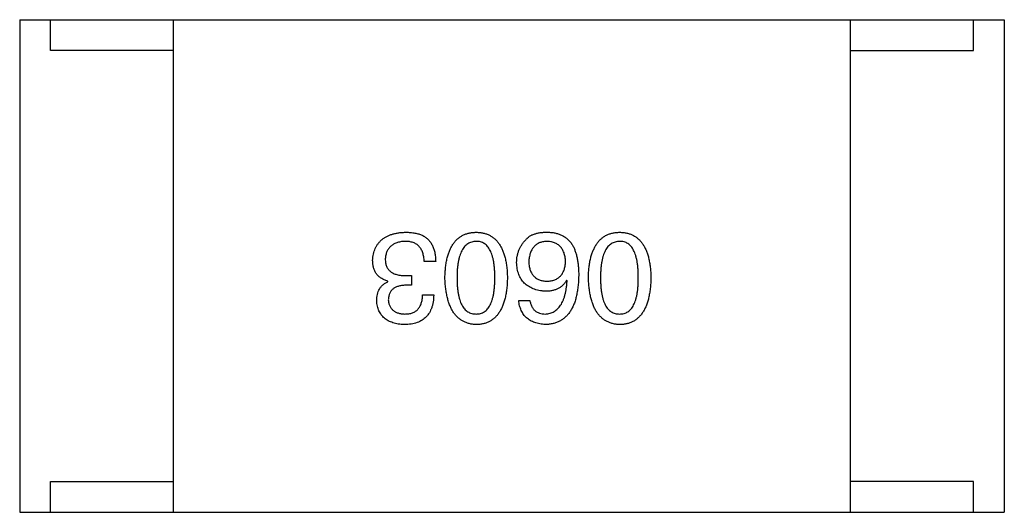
# Model space of a CAD drawing. Header units: millimetres. Extents: x 42 to 554, y 166 to 335.
# Tile 126 of 256: x 428.295 to 429.895, y 227.702 to 228.502. Entities that reach past the tile are written whole.
import ezdxf

# ---------------------------------------------------------------- set-up
doc = ezdxf.new("R2010")
doc.units = ezdxf.units.MM
doc.header["$LTSCALE"] = 30.734
doc.layers.get('0').update_dxf_attribs({"linetype": 'CONTINUOUS'})

msp = doc.modelspace()

# ---------------------------------------------------------------- linework, layer by layer
at = {"linetype": 'Continuous'}
for p, q in [((428.2948, 228.5019), (428.2948, 227.7019)), ((428.2948, 228.5019), (429.8948, 228.5019)), ((428.3448, 228.4519), (428.3448, 228.5019)), ((428.5448, 227.7019), (428.5448, 228.5019)), ((429.6448, 227.7019), (429.6448, 228.5019)), ((429.8448, 228.4519), (429.8448, 228.5019)), ((429.8948, 228.5019), (429.8948, 227.7019)), ((428.5448, 228.4519), (428.3448, 228.4519)), ((429.6448, 228.4519), (429.8448, 228.4519)), ((428.9709, 228.1092), (428.952, 228.1092)), ((428.9225, 228.0862), (428.9315, 228.0862)), ((428.9315, 228.0862), (428.9315, 228.0706)), ((428.893, 228.0764), (428.893, 228.0772)), ((428.9315, 228.0706), (428.9217, 228.0706)), ((429.1843, 228.078), (429.1835, 228.0788)), ((428.9496, 228.0551), (428.9676, 228.0551)), ((429.1057, 228.046), (429.1237, 228.046)), ((428.3448, 227.7019), (428.3448, 227.7519)), ((428.3448, 227.7519), (428.5448, 227.7519)), ((429.8448, 227.7519), (429.6448, 227.7519)), ((429.8448, 227.7019), (429.8448, 227.7519)), ((428.2948, 227.7019), (429.8948, 227.7019))]:
    msp.add_line(p, q, dxfattribs=at)
for points, knots in [([(428.8684, 228.1108), (428.8685, 228.1126), (428.8688, 228.1161), (428.8697, 228.1211), (428.8709, 228.1259), (428.8726, 228.1302), (428.8746, 228.1343), (428.877, 228.138), (428.8798, 228.1414), (428.8829, 228.1445), (428.8865, 228.1472), (428.8904, 228.1496), (428.8947, 228.1516), (428.8994, 228.1533), (428.9044, 228.1547), (428.9098, 228.1557), (428.9156, 228.1564), (428.9196, 228.1566), (428.9217, 228.1567)], [0, 0, 0, 0, 0.068236, 0.132937, 0.194125, 0.253174, 0.310181, 0.365986, 0.421096, 0.476216, 0.532352, 0.590232, 0.649824, 0.71274, 0.778406, 0.848058, 0.921922, 1, 1, 1, 1]), ([(428.9217, 228.1567), (428.9231, 228.1567), (428.9258, 228.1566), (428.9298, 228.1564), (428.9335, 228.156), (428.937, 228.1555), (428.9403, 228.1548), (428.9433, 228.154), (428.9461, 228.153), (428.9479, 228.1522), (428.9487, 228.1518)], [0, 0, 0, 0, 0.15115, 0.29371, 0.429149, 0.55661, 0.677302, 0.791017, 0.898045, 1, 1, 1, 1]), ([(428.9487, 228.1518), (428.9496, 228.1514), (428.9513, 228.1505), (428.9538, 228.149), (428.956, 228.1473), (428.9582, 228.1455), (428.9601, 228.1434), (428.9619, 228.1412), (428.9635, 228.1388), (428.965, 228.1362), (428.9663, 228.1334), (428.9674, 228.1305), (428.9684, 228.1274), (428.9692, 228.1241), (428.9699, 228.1206), (428.9704, 228.1169), (428.9707, 228.1131), (428.9708, 228.1105), (428.9709, 228.1092)], [0, 0, 0, 0, 0.056906, 0.113264, 0.168825, 0.223843, 0.279195, 0.335267, 0.392098, 0.450414, 0.51054, 0.572219, 0.636652, 0.703156, 0.773102, 0.845505, 0.921063, 1, 1, 1, 1]), ([(428.9858, 228.0829), (428.9859, 228.0859), (428.9861, 228.0916), (428.9869, 228.0999), (428.988, 228.1076), (428.9895, 228.1148), (428.9914, 228.1214), (428.9936, 228.1274), (428.9962, 228.1329), (428.9992, 228.1378), (429.0026, 228.1422), (429.0063, 228.146), (429.0105, 228.1492), (429.015, 228.1519), (429.0199, 228.154), (429.0251, 228.1555), (429.0308, 228.1564), (429.0346, 228.1566), (429.0366, 228.1567)], [0, 0, 0, 0, 0.08769, 0.170218, 0.24749, 0.319818, 0.387758, 0.451391, 0.511445, 0.568185, 0.622681, 0.67526, 0.726746, 0.778428, 0.830764, 0.884397, 0.940866, 1, 1, 1, 1]), ([(429.0366, 228.1567), (429.0386, 228.1566), (429.0425, 228.1564), (429.0481, 228.1555), (429.0534, 228.154), (429.0583, 228.1519), (429.0628, 228.1492), (429.0669, 228.146), (429.0707, 228.1422), (429.074, 228.1378), (429.0771, 228.1329), (429.0796, 228.1274), (429.0819, 228.1214), (429.0838, 228.1148), (429.0853, 228.1076), (429.0864, 228.0999), (429.0871, 228.0916), (429.0873, 228.0859), (429.0874, 228.0829)], [0, 0, 0, 0, 0.059135, 0.115606, 0.169241, 0.221578, 0.273261, 0.324749, 0.377329, 0.431642, 0.488541, 0.548597, 0.612232, 0.680174, 0.752504, 0.829777, 0.912307, 1, 1, 1, 1]), ([(429.1024, 228.1075), (429.1024, 228.1093), (429.1025, 228.1127), (429.1032, 228.1178), (429.1044, 228.1227), (429.106, 228.1274), (429.1081, 228.132), (429.1106, 228.1363), (429.1136, 228.1405), (429.116, 228.1431), (429.1171, 228.1444)], [0, 0, 0, 0, 0.12904, 0.253809, 0.377066, 0.499122, 0.621469, 0.744665, 0.870607, 1, 1, 1, 1]), ([(429.1171, 228.1444), (429.1181, 228.1455), (429.12, 228.1476), (429.1234, 228.1502), (429.1273, 228.1524), (429.1318, 228.1541), (429.1366, 228.1555), (429.142, 228.1563), (429.1479, 228.1568), (429.1519, 228.1567), (429.154, 228.1567)], [0, 0, 0, 0, 0.105033, 0.21147, 0.321511, 0.438526, 0.563605, 0.698055, 0.843218, 1, 1, 1, 1]), ([(429.154, 228.1567), (429.1561, 228.1566), (429.1601, 228.1564), (429.1659, 228.1553), (429.1713, 228.1537), (429.1764, 228.1515), (429.1811, 228.1487), (429.1853, 228.1454), (429.1892, 228.1415), (429.1914, 228.1385), (429.1925, 228.137)], [0, 0, 0, 0, 0.137449, 0.267856, 0.393219, 0.514735, 0.63397, 0.753734, 0.874967, 1, 1, 1, 1]), ([(429.219, 228.0829), (429.2191, 228.0859), (429.2193, 228.0916), (429.22, 228.0999), (429.2211, 228.1076), (429.2226, 228.1148), (429.2245, 228.1214), (429.2268, 228.1274), (429.2294, 228.1329), (429.2323, 228.1378), (429.2357, 228.1422), (429.2395, 228.146), (429.2436, 228.1492), (429.2481, 228.1519), (429.253, 228.154), (429.2583, 228.1555), (429.2639, 228.1564), (429.2678, 228.1566), (429.2698, 228.1567)], [0, 0, 0, 0, 0.08769, 0.170218, 0.24749, 0.319818, 0.387758, 0.451391, 0.511445, 0.568185, 0.622681, 0.67526, 0.726746, 0.778428, 0.830764, 0.884397, 0.940866, 1, 1, 1, 1]), ([(429.2698, 228.1567), (429.2718, 228.1566), (429.2756, 228.1564), (429.2813, 228.1555), (429.2865, 228.154), (429.2914, 228.1519), (429.2959, 228.1492), (429.3001, 228.146), (429.3038, 228.1422), (429.3072, 228.1378), (429.3102, 228.1329), (429.3128, 228.1274), (429.3151, 228.1214), (429.3169, 228.1148), (429.3184, 228.1076), (429.3195, 228.0999), (429.3203, 228.0916), (429.3205, 228.0859), (429.3206, 228.0829)], [0, 0, 0, 0, 0.059135, 0.115606, 0.169241, 0.221578, 0.273261, 0.324749, 0.377329, 0.431642, 0.488541, 0.548597, 0.612232, 0.680174, 0.752504, 0.829777, 0.912307, 1, 1, 1, 1]), ([(428.9209, 228.1419), (428.9196, 228.1419), (428.9173, 228.1417), (428.9138, 228.1412), (428.9106, 228.1405), (428.9075, 228.1396), (428.9047, 228.1385), (428.9022, 228.1372), (428.8998, 228.1357), (428.8977, 228.134), (428.8958, 228.1321), (428.8941, 228.13), (428.8927, 228.1277), (428.8915, 228.1252), (428.8904, 228.1225), (428.8897, 228.1196), (428.8891, 228.1165), (428.889, 228.1143), (428.8889, 228.1133)], [0, 0, 0, 0, 0.076694, 0.149502, 0.218019, 0.283183, 0.345589, 0.405199, 0.462852, 0.519478, 0.575313, 0.630559, 0.687006, 0.744638, 0.804006, 0.866059, 0.931486, 1, 1, 1, 1]), ([(428.952, 228.1092), (428.952, 228.1105), (428.9519, 228.1131), (428.9514, 228.1168), (428.9508, 228.1202), (428.9498, 228.1235), (428.9487, 228.1264), (428.9473, 228.1291), (428.9457, 228.1316), (428.9439, 228.1338), (428.9418, 228.1357), (428.9395, 228.1374), (428.9369, 228.1388), (428.9342, 228.1399), (428.9312, 228.1409), (428.9279, 228.1415), (428.9245, 228.1419), (428.9221, 228.1419), (428.9209, 228.1419)], [0, 0, 0, 0, 0.07723, 0.149593, 0.217944, 0.282232, 0.34411, 0.402297, 0.458791, 0.513966, 0.568538, 0.623291, 0.679957, 0.737243, 0.798142, 0.86118, 0.928728, 1, 1, 1, 1]), ([(429.0366, 228.1419), (429.0354, 228.1419), (429.0329, 228.1417), (429.0293, 228.1409), (429.026, 228.1397), (429.0229, 228.138), (429.0201, 228.1359), (429.0176, 228.1333), (429.0152, 228.1302), (429.0132, 228.1267), (429.0113, 228.1228), (429.0098, 228.1184), (429.0084, 228.1136), (429.0074, 228.1083), (429.0065, 228.1026), (429.0059, 228.0964), (429.0055, 228.0898), (429.0055, 228.0853), (429.0055, 228.0829)], [0, 0, 0, 0, 0.050879, 0.099377, 0.146973, 0.193618, 0.240619, 0.289461, 0.34047, 0.395283, 0.453059, 0.515633, 0.582666, 0.655287, 0.732971, 0.815933, 0.905166, 1, 1, 1, 1]), ([(429.067, 228.0829), (429.0669, 228.0853), (429.0669, 228.0899), (429.0665, 228.0966), (429.066, 228.1028), (429.0652, 228.1086), (429.064, 228.1139), (429.0628, 228.1188), (429.0613, 228.1232), (429.0595, 228.1271), (429.0575, 228.1306), (429.0552, 228.1337), (429.0527, 228.1362), (429.0499, 228.1383), (429.047, 228.14), (429.0437, 228.1411), (429.0402, 228.1418), (429.0379, 228.1419), (429.0366, 228.1419)], [0, 0, 0, 0, 0.096457, 0.187288, 0.27178, 0.350132, 0.423455, 0.491343, 0.554037, 0.612253, 0.666313, 0.717038, 0.764921, 0.811214, 0.856775, 0.902988, 0.950234, 1, 1, 1, 1]), ([(429.1507, 228.1419), (429.1496, 228.1418), (429.1475, 228.1417), (429.1444, 228.1411), (429.1415, 228.1403), (429.1388, 228.1393), (429.1363, 228.138), (429.134, 228.1365), (429.1319, 228.1347), (429.13, 228.1327), (429.1283, 228.1305), (429.1268, 228.128), (429.1255, 228.1253), (429.1244, 228.1224), (429.1235, 228.1192), (429.1228, 228.1158), (429.1223, 228.1122), (429.1221, 228.1096), (429.1221, 228.1083)], [0, 0, 0, 0, 0.066682, 0.130303, 0.190802, 0.248749, 0.30534, 0.361219, 0.415721, 0.471765, 0.528279, 0.586428, 0.64659, 0.710143, 0.776461, 0.846692, 0.921137, 1, 1, 1, 1]), ([(429.1819, 228.1092), (429.1818, 228.1105), (429.1817, 228.113), (429.1811, 228.1166), (429.1803, 228.12), (429.1794, 228.1232), (429.1782, 228.1261), (429.1768, 228.1287), (429.1752, 228.1312), (429.1733, 228.1333), (429.1713, 228.1353), (429.169, 228.137), (429.1665, 228.1385), (429.1637, 228.1396), (429.1608, 228.1406), (429.1576, 228.1413), (429.1543, 228.1418), (429.1519, 228.1419), (429.1507, 228.1419)], [0, 0, 0, 0, 0.076467, 0.148148, 0.216496, 0.280559, 0.342274, 0.401168, 0.458322, 0.514073, 0.569257, 0.62465, 0.68124, 0.739113, 0.799947, 0.862804, 0.929597, 1, 1, 1, 1]), ([(429.1925, 228.137), (429.1934, 228.1355), (429.1952, 228.1322), (429.1973, 228.127), (429.1991, 228.1213), (429.2006, 228.1152), (429.2018, 228.1086), (429.2026, 228.1015), (429.2031, 228.094), (429.2032, 228.0889), (429.2032, 228.0862)], [0, 0, 0, 0, 0.101889, 0.209155, 0.322694, 0.442863, 0.569758, 0.70479, 0.848502, 1, 1, 1, 1]), ([(429.2698, 228.1419), (429.2685, 228.1419), (429.2661, 228.1417), (429.2625, 228.1409), (429.2592, 228.1397), (429.2561, 228.138), (429.2533, 228.1359), (429.2507, 228.1333), (429.2484, 228.1302), (429.2463, 228.1267), (429.2445, 228.1228), (429.2429, 228.1184), (429.2416, 228.1136), (429.2405, 228.1083), (429.2397, 228.1026), (429.2391, 228.0964), (429.2387, 228.0898), (429.2387, 228.0853), (429.2386, 228.0829)], [0, 0, 0, 0, 0.050879, 0.099377, 0.146973, 0.193618, 0.240619, 0.289461, 0.34047, 0.395283, 0.453059, 0.515633, 0.582666, 0.655287, 0.732971, 0.815933, 0.905166, 1, 1, 1, 1]), ([(429.3001, 228.0829), (429.3001, 228.0853), (429.3, 228.0899), (429.2997, 228.0966), (429.2991, 228.1028), (429.2983, 228.1086), (429.2972, 228.1139), (429.296, 228.1188), (429.2944, 228.1232), (429.2926, 228.1271), (429.2906, 228.1306), (429.2884, 228.1337), (429.2859, 228.1362), (429.2831, 228.1383), (429.2801, 228.14), (429.2769, 228.1411), (429.2734, 228.1418), (429.271, 228.1419), (429.2698, 228.1419)], [0, 0, 0, 0, 0.096457, 0.187288, 0.27178, 0.350132, 0.423455, 0.491343, 0.554037, 0.612253, 0.666313, 0.717038, 0.764921, 0.811214, 0.856775, 0.902988, 0.950234, 1, 1, 1, 1]), ([(428.8889, 228.1133), (428.8889, 228.1122), (428.889, 228.11), (428.8894, 228.107), (428.89, 228.1041), (428.8909, 228.1014), (428.8921, 228.099), (428.8936, 228.0967), (428.8953, 228.0947), (428.8973, 228.0929), (428.8995, 228.0913), (428.902, 228.0899), (428.9048, 228.0888), (428.9079, 228.0879), (428.9112, 228.0871), (428.9147, 228.0866), (428.9185, 228.0862), (428.9212, 228.0862), (428.9225, 228.0862)], [0, 0, 0, 0, 0.066518, 0.129194, 0.188613, 0.245254, 0.300032, 0.353805, 0.407079, 0.461108, 0.516272, 0.574141, 0.634837, 0.699275, 0.767504, 0.840272, 0.917505, 1, 1, 1, 1]), ([(428.893, 228.0772), (428.892, 228.0775), (428.8901, 228.0781), (428.8872, 228.0793), (428.8847, 228.0806), (428.8822, 228.082), (428.88, 228.0836), (428.878, 228.0853), (428.8761, 228.0872), (428.8745, 228.0892), (428.8731, 228.0914), (428.8718, 228.0938), (428.8708, 228.0963), (428.8699, 228.0989), (428.8692, 228.1016), (428.8688, 228.1046), (428.8684, 228.1076), (428.8684, 228.1097), (428.8684, 228.1108)], [0, 0, 0, 0, 0.069445, 0.136039, 0.200011, 0.261745, 0.322328, 0.381403, 0.438864, 0.496655, 0.554398, 0.612391, 0.672266, 0.733005, 0.79604, 0.861293, 0.928785, 1, 1, 1, 1]), ([(429.1491, 228.0608), (429.1473, 228.061), (429.1437, 228.0613), (429.1386, 228.0622), (429.1338, 228.0633), (429.1293, 228.0649), (429.1252, 228.0667), (429.1214, 228.0688), (429.118, 228.0713), (429.1148, 228.0741), (429.112, 228.0771), (429.1097, 228.0806), (429.1075, 228.0843), (429.1058, 228.0883), (429.1045, 228.0927), (429.1034, 228.0974), (429.1027, 228.1023), (429.1025, 228.1058), (429.1024, 228.1075)], [0, 0, 0, 0, 0.074228, 0.144548, 0.211288, 0.274576, 0.335162, 0.393915, 0.450599, 0.506657, 0.562409, 0.618617, 0.676096, 0.735061, 0.79654, 0.860906, 0.928473, 1, 1, 1, 1]), ([(429.1221, 228.1083), (429.1221, 228.1071), (429.1223, 228.1047), (429.1228, 228.1013), (429.1236, 228.098), (429.1244, 228.095), (429.1256, 228.0923), (429.1269, 228.0897), (429.1285, 228.0874), (429.1302, 228.0854), (429.1322, 228.0835), (429.1343, 228.0819), (429.1367, 228.0805), (429.1393, 228.0794), (429.1421, 228.0785), (429.1451, 228.0778), (429.1482, 228.0773), (429.1504, 228.0772), (429.1516, 228.0772)], [0, 0, 0, 0, 0.076288, 0.14871, 0.216387, 0.281386, 0.342528, 0.402111, 0.4591, 0.514852, 0.569974, 0.625644, 0.682226, 0.740156, 0.800362, 0.863471, 0.930116, 1, 1, 1, 1]), ([(429.1516, 228.0772), (429.1527, 228.0772), (429.155, 228.0773), (429.1583, 228.0778), (429.1613, 228.0785), (429.1642, 228.0794), (429.1669, 228.0806), (429.1693, 228.082), (429.1715, 228.0837), (429.1735, 228.0856), (429.1753, 228.0877), (429.1769, 228.0901), (429.1783, 228.0927), (429.1794, 228.0955), (429.1804, 228.0986), (429.1811, 228.1019), (429.1816, 228.1054), (429.1818, 228.1079), (429.1819, 228.1092)], [0, 0, 0, 0, 0.070453, 0.136523, 0.199866, 0.260392, 0.318446, 0.374657, 0.430182, 0.485556, 0.541071, 0.598396, 0.657208, 0.718642, 0.783247, 0.851631, 0.923928, 1, 1, 1, 1]), ([(429.0366, 228.0067), (429.0347, 228.0068), (429.0308, 228.007), (429.0253, 228.0081), (429.0201, 228.0098), (429.0153, 228.012), (429.0108, 228.0147), (429.0067, 228.0181), (429.003, 228.0221), (428.9996, 228.0266), (428.9966, 228.0317), (428.994, 228.0373), (428.9917, 228.0435), (428.9898, 228.0503), (428.9883, 228.0577), (428.987, 228.0656), (428.9862, 228.0741), (428.9859, 228.0799), (428.9858, 228.0829)], [0, 0, 0, 0, 0.057415, 0.112361, 0.16496, 0.216437, 0.267441, 0.318839, 0.371478, 0.426325, 0.483626, 0.544235, 0.608673, 0.677374, 0.750405, 0.828394, 0.911525, 1, 1, 1, 1]), ([(429.0055, 228.0829), (429.0055, 228.0805), (429.0055, 228.0759), (429.0059, 228.0692), (429.0065, 228.063), (429.0073, 228.0572), (429.0084, 228.0519), (429.0097, 228.0471), (429.0113, 228.0427), (429.0131, 228.0387), (429.0152, 228.0352), (429.0175, 228.0322), (429.0201, 228.0296), (429.0229, 228.0275), (429.026, 228.0259), (429.0293, 228.0247), (429.0329, 228.0241), (429.0354, 228.024), (429.0366, 228.0239)], [0, 0, 0, 0, 0.095719, 0.185854, 0.269738, 0.347952, 0.420315, 0.487894, 0.550245, 0.608186, 0.662454, 0.713283, 0.761375, 0.808209, 0.854301, 0.901312, 0.949396, 1, 1, 1, 1]), ([(429.0366, 228.0239), (429.0379, 228.024), (429.0402, 228.0241), (429.0437, 228.0247), (429.047, 228.0259), (429.05, 228.0275), (429.0527, 228.0296), (429.0552, 228.0322), (429.0575, 228.0352), (429.0595, 228.0387), (429.0613, 228.0427), (429.0628, 228.0471), (429.064, 228.0519), (429.0652, 228.0572), (429.066, 228.063), (429.0665, 228.0692), (429.0669, 228.0759), (429.0669, 228.0805), (429.067, 228.0829)], [0, 0, 0, 0, 0.049764, 0.097007, 0.143217, 0.188577, 0.235116, 0.282997, 0.333719, 0.387776, 0.445989, 0.508679, 0.576563, 0.649481, 0.728235, 0.812722, 0.903548, 1, 1, 1, 1]), ([(429.0874, 228.0829), (429.0873, 228.0799), (429.0871, 228.074), (429.0864, 228.0654), (429.0853, 228.0574), (429.0838, 228.05), (429.0819, 228.0432), (429.0796, 228.037), (429.0771, 228.0313), (429.074, 228.0262), (429.0707, 228.0217), (429.0669, 228.0178), (429.0628, 228.0144), (429.0583, 228.0116), (429.0534, 228.0095), (429.0481, 228.0079), (429.0425, 228.007), (429.0386, 228.0068), (429.0366, 228.0067)], [0, 0, 0, 0, 0.088823, 0.172287, 0.250296, 0.323438, 0.392244, 0.456221, 0.516635, 0.573871, 0.628, 0.680335, 0.731489, 0.782557, 0.834044, 0.886738, 0.942089, 1, 1, 1, 1]), ([(429.2032, 228.0862), (429.2031, 228.0831), (429.2029, 228.0769), (429.2021, 228.0681), (429.2009, 228.0598), (429.1993, 228.0522), (429.1974, 228.0451), (429.195, 228.0386), (429.1922, 228.0327), (429.189, 228.0274), (429.1854, 228.0227), (429.1814, 228.0186), (429.177, 228.0151), (429.1722, 228.0122), (429.167, 228.0099), (429.1614, 228.0082), (429.1554, 228.0071), (429.1512, 228.0068), (429.1491, 228.0067)], [0, 0, 0, 0, 0.087517, 0.169686, 0.246944, 0.319347, 0.387088, 0.450961, 0.511075, 0.567974, 0.622351, 0.675039, 0.726853, 0.778688, 0.83093, 0.884738, 0.941043, 1, 1, 1, 1]), ([(429.2698, 228.0067), (429.2678, 228.0068), (429.264, 228.007), (429.2584, 228.0081), (429.2533, 228.0098), (429.2484, 228.012), (429.244, 228.0147), (429.2399, 228.0181), (429.2361, 228.0221), (429.2328, 228.0266), (429.2297, 228.0317), (429.2271, 228.0373), (429.2248, 228.0435), (429.2229, 228.0503), (429.2214, 228.0577), (429.2202, 228.0656), (429.2193, 228.0741), (429.2191, 228.0799), (429.219, 228.0829)], [0, 0, 0, 0, 0.057415, 0.112361, 0.16496, 0.216437, 0.267441, 0.318839, 0.371478, 0.426325, 0.483626, 0.544235, 0.608673, 0.677374, 0.750405, 0.828394, 0.911525, 1, 1, 1, 1]), ([(429.2386, 228.0829), (429.2387, 228.0805), (429.2387, 228.0759), (429.2391, 228.0692), (429.2397, 228.063), (429.2405, 228.0572), (429.2416, 228.0519), (429.2429, 228.0471), (429.2445, 228.0427), (429.2463, 228.0387), (429.2484, 228.0352), (429.2507, 228.0322), (429.2533, 228.0296), (429.2561, 228.0275), (429.2592, 228.0259), (429.2625, 228.0247), (429.2661, 228.0241), (429.2685, 228.024), (429.2698, 228.0239)], [0, 0, 0, 0, 0.095719, 0.185854, 0.269738, 0.347952, 0.420315, 0.487894, 0.550245, 0.608186, 0.662454, 0.713283, 0.761375, 0.808209, 0.854301, 0.901312, 0.949396, 1, 1, 1, 1]), ([(429.2698, 228.0239), (429.271, 228.024), (429.2734, 228.0241), (429.2769, 228.0247), (429.2801, 228.0259), (429.2831, 228.0275), (429.2859, 228.0296), (429.2884, 228.0322), (429.2906, 228.0352), (429.2926, 228.0387), (429.2944, 228.0427), (429.296, 228.0471), (429.2972, 228.0519), (429.2983, 228.0572), (429.2991, 228.063), (429.2997, 228.0692), (429.3, 228.0759), (429.3001, 228.0805), (429.3001, 228.0829)], [0, 0, 0, 0, 0.049764, 0.097007, 0.143217, 0.188577, 0.235116, 0.282997, 0.333719, 0.387776, 0.445989, 0.508679, 0.576563, 0.649481, 0.728235, 0.812722, 0.903548, 1, 1, 1, 1]), ([(429.3206, 228.0829), (429.3205, 228.0799), (429.3203, 228.074), (429.3195, 228.0654), (429.3184, 228.0574), (429.3169, 228.05), (429.3151, 228.0432), (429.3128, 228.037), (429.3102, 228.0313), (429.3072, 228.0262), (429.3038, 228.0217), (429.3001, 228.0178), (429.296, 228.0144), (429.2914, 228.0116), (429.2865, 228.0095), (429.2813, 228.0079), (429.2757, 228.007), (429.2718, 228.0068), (429.2698, 228.0067)], [0, 0, 0, 0, 0.088823, 0.172287, 0.250296, 0.323438, 0.392244, 0.456221, 0.516635, 0.573871, 0.628, 0.680335, 0.731489, 0.782557, 0.834044, 0.886738, 0.942089, 1, 1, 1, 1]), ([(428.875, 228.0452), (428.875, 228.0471), (428.8751, 228.0506), (428.876, 228.0557), (428.8774, 228.0603), (428.8793, 228.0645), (428.8819, 228.0682), (428.8851, 228.0715), (428.8888, 228.0742), (428.8916, 228.0757), (428.893, 228.0764)], [0, 0, 0, 0, 0.143686, 0.277942, 0.40333, 0.521785, 0.638573, 0.755208, 0.874773, 1, 1, 1, 1]), ([(428.9217, 228.0706), (428.9206, 228.0706), (428.9185, 228.0705), (428.9154, 228.0701), (428.9125, 228.0696), (428.9098, 228.0689), (428.9074, 228.068), (428.9051, 228.0669), (428.903, 228.0657), (428.9012, 228.0643), (428.8995, 228.0627), (428.8981, 228.061), (428.8968, 228.059), (428.8958, 228.0569), (428.895, 228.0547), (428.8944, 228.0522), (428.894, 228.0496), (428.8939, 228.0478), (428.8938, 228.0469)], [0, 0, 0, 0, 0.079415, 0.154091, 0.22508, 0.29186, 0.355026, 0.415127, 0.472418, 0.528511, 0.583551, 0.638361, 0.693547, 0.750023, 0.807857, 0.868401, 0.932259, 1, 1, 1, 1]), ([(429.1835, 228.0788), (429.1827, 228.0774), (429.181, 228.0746), (429.1778, 228.0709), (429.1741, 228.0677), (429.17, 228.0652), (429.1654, 228.0632), (429.1604, 228.0618), (429.1549, 228.0609), (429.1511, 228.0608), (429.1491, 228.0608)], [0, 0, 0, 0, 0.122276, 0.239997, 0.35611, 0.473903, 0.59404, 0.720428, 0.855383, 1, 1, 1, 1]), ([(429.1491, 228.0239), (429.1504, 228.024), (429.1529, 228.0242), (429.1566, 228.0251), (429.1601, 228.0262), (429.1633, 228.0279), (429.1664, 228.0298), (429.1691, 228.0323), (429.1716, 228.0351), (429.174, 228.0383), (429.1761, 228.0419), (429.1779, 228.0459), (429.1796, 228.0503), (429.181, 228.055), (429.1822, 228.0602), (429.1831, 228.0658), (429.1839, 228.0718), (429.1842, 228.0759), (429.1843, 228.078)], [0, 0, 0, 0, 0.054741, 0.107075, 0.158339, 0.208382, 0.258772, 0.310045, 0.362765, 0.417822, 0.475982, 0.537466, 0.602901, 0.673037, 0.747247, 0.826291, 0.910782, 1, 1, 1, 1]), ([(428.9676, 228.0551), (428.9675, 228.0531), (428.9674, 228.0494), (428.9668, 228.044), (428.9658, 228.0389), (428.9644, 228.0343), (428.9627, 228.0299), (428.9606, 228.026), (428.9582, 228.0224), (428.9553, 228.0191), (428.9522, 228.0163), (428.9486, 228.0138), (428.9448, 228.0117), (428.9405, 228.0099), (428.9359, 228.0085), (428.9309, 228.0076), (428.9256, 228.0069), (428.9219, 228.0068), (428.9201, 228.0067)], [0, 0, 0, 0, 0.074804, 0.144899, 0.211458, 0.274554, 0.334363, 0.392059, 0.448123, 0.503024, 0.558154, 0.613471, 0.670844, 0.729926, 0.792003, 0.857405, 0.926768, 1, 1, 1, 1]), ([(428.9209, 228.0239), (428.922, 228.0239), (428.9242, 228.024), (428.9274, 228.0243), (428.9303, 228.0249), (428.9331, 228.0258), (428.9356, 228.0269), (428.938, 228.0282), (428.9401, 228.0298), (428.942, 228.0317), (428.9437, 228.0338), (428.9452, 228.0361), (428.9465, 228.0387), (428.9475, 228.0415), (428.9484, 228.0445), (428.949, 228.0478), (428.9494, 228.0514), (428.9495, 228.0538), (428.9496, 228.0551)], [0, 0, 0, 0, 0.069877, 0.136363, 0.198671, 0.257968, 0.315462, 0.370709, 0.425568, 0.479847, 0.535753, 0.592303, 0.651386, 0.713311, 0.778642, 0.84836, 0.921866, 1, 1, 1, 1]), ([(428.9201, 228.0067), (428.9183, 228.0068), (428.915, 228.0069), (428.9101, 228.0076), (428.9055, 228.0085), (428.9013, 228.0097), (428.8974, 228.0111), (428.8938, 228.0128), (428.8904, 228.0148), (428.8874, 228.0171), (428.8848, 228.0196), (428.8824, 228.0225), (428.8804, 228.0256), (428.8786, 228.029), (428.8772, 228.0327), (428.8761, 228.0366), (428.8753, 228.0408), (428.8751, 228.0437), (428.875, 228.0452)], [0, 0, 0, 0, 0.077845, 0.151584, 0.221397, 0.287366, 0.350104, 0.410398, 0.467998, 0.524388, 0.579979, 0.635152, 0.690917, 0.747936, 0.806661, 0.867861, 0.932479, 1, 1, 1, 1]), ([(428.8938, 228.0469), (428.8939, 228.046), (428.8941, 228.0442), (428.8946, 228.0417), (428.8952, 228.0393), (428.8961, 228.0371), (428.8971, 228.0351), (428.8984, 228.0333), (428.8998, 228.0315), (428.9014, 228.03), (428.9032, 228.0287), (428.9052, 228.0275), (428.9073, 228.0264), (428.9097, 228.0256), (428.9122, 228.0249), (428.9149, 228.0244), (428.9178, 228.024), (428.9198, 228.024), (428.9209, 228.0239)], [0, 0, 0, 0, 0.067655, 0.132224, 0.194132, 0.253145, 0.309858, 0.366002, 0.421361, 0.47702, 0.532632, 0.590536, 0.65067, 0.713258, 0.779588, 0.848803, 0.921949, 1, 1, 1, 1]), ([(429.1491, 228.0067), (429.1475, 228.0068), (429.1444, 228.0071), (429.1399, 228.0078), (429.1356, 228.0087), (429.1317, 228.01), (429.128, 228.0115), (429.1245, 228.0133), (429.1214, 228.0154), (429.1185, 228.0177), (429.1159, 228.0203), (429.1136, 228.0232), (429.1116, 228.0263), (429.1098, 228.0298), (429.1083, 228.0334), (429.1072, 228.0374), (429.1062, 228.0416), (429.1058, 228.0445), (429.1057, 228.046)], [0, 0, 0, 0, 0.073784, 0.144317, 0.211047, 0.274818, 0.336501, 0.395724, 0.453465, 0.510016, 0.566585, 0.622844, 0.680328, 0.739335, 0.800408, 0.863904, 0.93053, 1, 1, 1, 1]), ([(429.1237, 228.046), (429.1241, 228.0443), (429.1248, 228.041), (429.1266, 228.0364), (429.129, 228.0325), (429.132, 228.0293), (429.1355, 228.0269), (429.1396, 228.0252), (429.1442, 228.0241), (429.1474, 228.024), (429.1491, 228.0239)], [0, 0, 0, 0, 0.1439, 0.274233, 0.394478, 0.509388, 0.621911, 0.738504, 0.863414, 1, 1, 1, 1])]:
    msp.add_open_spline(points, degree=3, knots=knots, dxfattribs=at)

doc.saveas('drawing.dxf')
